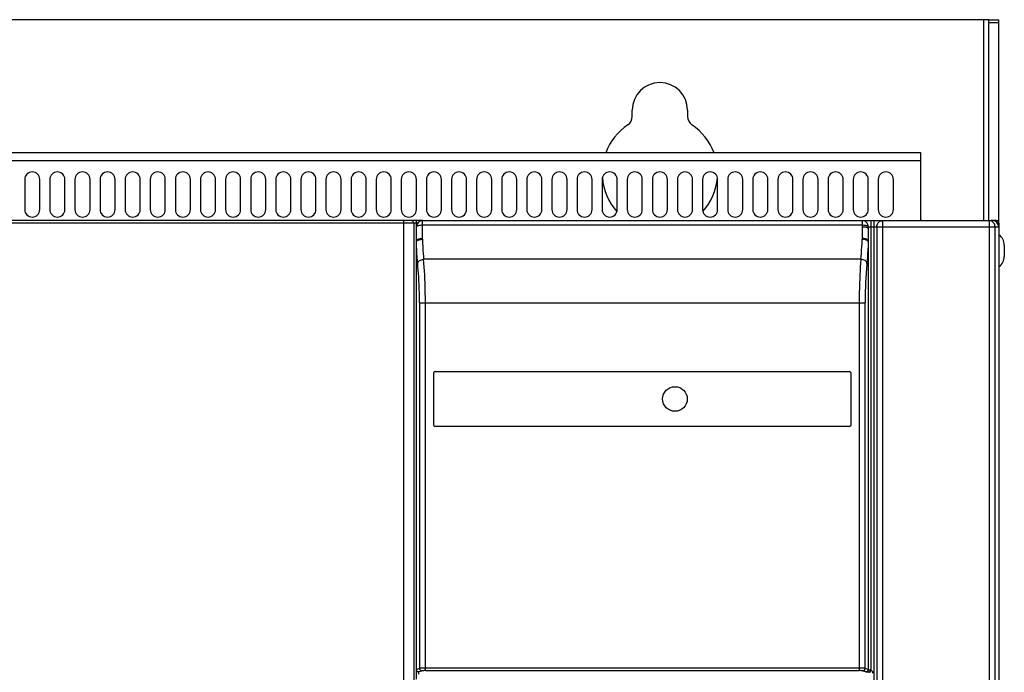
# Model space of a CAD drawing. Header units: millimetres. Extents: x -531 to 1423, y -716 to 1118.
# Tile 75 of 112: x 164 to 360, y 529 to 659. Entities that reach past the tile are written whole.
import ezdxf

# ---------------------------------------------------------------- set-up
doc = ezdxf.new("R2010")
doc.units = ezdxf.units.MM
doc.header["$LTSCALE"] = 23.1
doc.layers.get('0').update_dxf_attribs({"linetype": 'CONTINUOUS'})

msp = doc.modelspace()

# ---------------------------------------------------------------- linework, layer by layer
at = {"color": 7}
for p, q in [((357.15, 658.5), (-23.85, 658.5)), ((356.15, 618.5), (356.15, 658.5)), ((357.15, 618.5), (357.15, 658.5)), ((357.15, 658.5), (359.15, 658.5)), ((357.15, 657.92), (359.15, 657.92)), ((359.15, 618), (359.15, 658.5)), ((286.15, 639.23), (286.15, 640.5)), ((297.15, 640.5), (297.15, 639.23)), ((343.65, 632), (-10.35, 632)), ((343.65, 618.5), (343.65, 632)), ((343.65, 630.4), (-10.35, 630.4)), ((165.15, 626.7), (165.15, 620.7)), ((168.15, 620.7), (168.15, 626.7)), ((170.15, 626.7), (170.15, 620.7)), ((173.15, 620.7), (173.15, 626.7)), ((175.15, 626.7), (175.15, 620.7)), ((178.15, 620.7), (178.15, 626.7)), ((180.15, 626.7), (180.15, 620.7)), ((183.15, 620.7), (183.15, 626.7)), ((185.15, 626.7), (185.15, 620.7)), ((188.15, 620.7), (188.15, 626.7)), ((190.15, 626.7), (190.15, 620.7)), ((193.15, 620.7), (193.15, 626.7)), ((195.15, 626.7), (195.15, 620.7)), ((198.15, 620.7), (198.15, 626.7)), ((200.15, 626.7), (200.15, 620.7)), ((203.15, 620.7), (203.15, 626.7)), ((205.15, 626.7), (205.15, 620.7)), ((208.15, 620.7), (208.15, 626.7)), ((210.15, 626.7), (210.15, 620.7)), ((213.15, 620.7), (213.15, 626.7)), ((215.15, 626.7), (215.15, 620.7)), ((218.15, 620.7), (218.15, 626.7)), ((220.15, 626.7), (220.15, 620.7)), ((223.15, 620.7), (223.15, 626.7)), ((225.15, 626.7), (225.15, 620.7)), ((228.15, 620.7), (228.15, 626.7)), ((230.15, 626.7), (230.15, 620.7)), ((233.15, 620.7), (233.15, 626.7)), ((235.15, 626.7), (235.15, 620.7)), ((238.15, 620.7), (238.15, 626.7)), ((240.15, 626.7), (240.15, 620.7)), ((243.15, 620.7), (243.15, 626.7)), ((245.15, 626.7), (245.15, 620.7)), ((248.15, 620.7), (248.15, 626.7)), ((250.15, 626.7), (250.15, 620.7)), ((253.15, 620.7), (253.15, 626.7)), ((255.15, 626.7), (255.15, 620.7)), ((258.15, 620.7), (258.15, 626.7)), ((260.15, 626.7), (260.15, 620.7)), ((263.15, 620.7), (263.15, 626.7)), ((265.15, 626.7), (265.15, 620.7)), ((268.15, 620.7), (268.15, 626.7)), ((270.15, 626.7), (270.15, 620.7)), ((273.15, 620.7), (273.15, 626.7)), ((275.15, 626.7), (275.15, 620.7)), ((278.15, 620.7), (278.15, 626.7)), ((280.15, 626.7), (280.15, 620.7)), ((283.15, 620.7), (283.15, 626.7)), ((285.15, 626.7), (285.15, 620.7)), ((288.15, 620.7), (288.15, 626.7)), ((290.15, 626.7), (290.15, 620.7)), ((293.15, 620.7), (293.15, 626.7)), ((295.15, 626.7), (295.15, 620.7)), ((298.15, 620.7), (298.15, 626.7)), ((300.15, 626.7), (300.15, 620.7)), ((303.15, 620.7), (303.15, 626.7)), ((305.15, 626.7), (305.15, 620.7)), ((308.15, 620.7), (308.15, 626.7)), ((310.15, 626.7), (310.15, 620.7)), ((313.15, 620.7), (313.15, 626.7)), ((315.15, 626.7), (315.15, 620.7)), ((318.15, 620.7), (318.15, 626.7)), ((320.15, 626.7), (320.15, 620.7)), ((323.15, 620.7), (323.15, 626.7)), ((325.15, 626.7), (325.15, 620.7)), ((328.15, 620.7), (328.15, 626.7)), ((330.15, 626.7), (330.15, 620.7)), ((333.15, 620.7), (333.15, 626.7)), ((335.15, 626.7), (335.15, 620.7)), ((338.15, 620.7), (338.15, 626.7)), ((243.37, 618), (-25.85, 618)), ((244.35, 618.5), (-25.35, 618.5)), ((240.65, 47.5), (240.65, 618.5)), ((242.65, 618), (242.65, 47.5)), ((243.15, 617.3), (243.15, 618.5)), ((244.35, 614.94), (244.35, 618.5)), ((244.35, 618.5), (357.94, 618.5)), ((331.95, 618.5), (331.95, 617.57)), ((333.75, 528.98), (333.75, 618.5)), ((334.25, 618.5), (334.25, 442.81)), ((336.02, 617.3), (336.02, 618.5)), ((357.2, 618.5), (357.2, 443.87)), ((358.65, 618.5), (357.65, 618.5)), ((358.65, 618.5), (359.15, 618.5)), ((359.15, 618), (358.92, 618)), ((359.15, 618), (359.15, 617.3)), ((243.15, 527.25), (243.15, 617.3)), ((331.95, 617.57), (244.35, 617.57)), ((331.95, 617.57), (331.95, 617.24)), ((331.95, 617.24), (331.95, 614.94)), ((333.15, 617.3), (359.15, 617.3)), ((333.15, 617.13), (333.15, 617.01)), ((333.15, 617.01), (333.15, 529.15)), ((334.84, 617.3), (334.84, 444.06)), ((336.02, 443.87), (336.02, 617.3)), ((358.4, 444.06), (358.4, 617.3)), ((359.15, 617.3), (359.15, 443.32)), ((243.15, 529.16), (243.15, 614.32)), ((244.35, 614.79), (244.35, 614.94)), ((331.94, 614.94), (331.94, 614.79)), ((333.14, 614.32), (333.14, 529.16)), ((360.25, 613.63), (360.25, 611.38)), ((331.69, 610.8), (244.6, 610.8)), ((243.75, 602.12), (243.75, 529.39)), ((243.75, 602.12), (244.95, 602.12)), ((244.95, 528.92), (244.95, 602.12)), ((244.95, 602.12), (331.34, 602.12)), ((331.34, 602.12), (331.34, 528.92)), ((331.34, 602.12), (332.54, 602.12)), ((332.54, 529.39), (332.54, 602.12)), ((246.9, 588.5), (329.4, 588.5)), ((246.65, 577.75), (246.65, 588.25)), ((329.65, 588.25), (329.65, 577.75)), ((329.4, 577.5), (246.9, 577.5)), ((243.15, 529.16), (243.75, 529.39)), ((244.25, 528.89), (243.65, 528.66)), ((243.65, 528.22), (243.65, 528.65)), ((331.34, 529.42), (244.95, 529.42)), ((244.95, 528.92), (331.34, 528.92)), ((332.64, 528.66), (332.04, 528.89)), ((332.54, 529.39), (333.14, 529.16)), ((332.65, 528.65), (332.65, 528.62)), ((333.48, 528.56), (333.75, 528.98))]:
    msp.add_line(p, q, dxfattribs=at)
for points in [[(333.15, 617.3), (333.13, 617.49), (333.09, 617.67), (333.02, 617.84), (332.92, 618.01), (332.8, 618.15), (332.65, 618.27), (332.49, 618.37), (332.32, 618.45), (332.13, 618.49), (331.95, 618.5)], [(334.84, 617.3), (334.85, 617.49), (334.9, 617.68), (334.97, 617.85), (335.06, 618.01), (335.18, 618.15), (335.32, 618.28), (335.48, 618.37), (335.65, 618.45), (335.84, 618.49), (336.02, 618.5)], [(358.4, 617.3), (358.39, 617.49), (358.34, 617.68), (358.27, 617.85), (358.17, 618.01), (358.05, 618.15), (357.91, 618.28), (357.75, 618.37), (357.57, 618.45), (357.39, 618.49), (357.2, 618.5)], [(244.35, 617.57), (244.16, 617.57), (243.98, 617.56), (243.81, 617.54), (243.65, 617.52), (243.51, 617.49), (243.39, 617.46), (243.28, 617.43), (243.21, 617.39), (243.16, 617.35), (243.15, 617.3)], [(333.15, 617.3), (333.11, 617.35), (333.04, 617.4), (332.93, 617.45), (332.78, 617.49), (332.6, 617.52), (332.4, 617.55), (332.18, 617.56), (331.95, 617.57)], [(333.15, 616.95), (333.13, 617), (333.09, 617.04), (333.02, 617.08), (332.92, 617.12), (332.81, 617.15), (332.67, 617.18), (332.51, 617.2), (332.33, 617.22), (332.14, 617.23), (331.95, 617.24)], [(333.15, 617.3), (333.15, 617.25), (333.15, 617.13)], [(243.15, 614.49), (243.16, 614.56), (243.2, 614.63), (243.28, 614.7), (243.37, 614.76), (243.5, 614.81), (243.64, 614.86), (243.8, 614.89), (243.97, 614.92), (244.16, 614.94), (244.35, 614.94)], [(243.15, 614.32), (243.19, 614.41), (243.27, 614.49), (243.39, 614.57), (243.54, 614.64), (243.71, 614.7), (243.91, 614.74), (244.13, 614.77), (244.35, 614.79)], [(243.15, 614.32), (243.15, 614.35), (243.15, 614.38), (243.15, 614.41), (243.15, 614.43), (243.15, 614.46), (243.15, 614.49)], [(243.41, 609.96), (243.36, 610.58), (243.31, 611.25), (243.26, 611.96), (243.22, 612.71), (243.19, 613.5), (243.15, 614.32)], [(244.35, 614.79), (244.38, 614.02), (244.42, 613.29), (244.46, 612.6), (244.5, 611.96), (244.55, 611.36), (244.6, 610.8)], [(331.69, 610.8), (331.74, 611.36), (331.79, 611.96), (331.83, 612.61), (331.87, 613.29), (331.91, 614.02), (331.94, 614.79)], [(333.15, 614.49), (333.13, 614.56), (333.09, 614.63), (333.01, 614.7), (332.92, 614.76), (332.79, 614.81), (332.65, 614.86), (332.49, 614.89), (332.32, 614.92), (332.13, 614.94), (331.94, 614.94)], [(333.14, 614.32), (333.1, 614.41), (333.02, 614.49), (332.91, 614.57), (332.77, 614.63), (332.59, 614.69), (332.39, 614.74), (332.17, 614.77), (331.94, 614.79)], [(333.14, 614.32), (333.11, 613.5), (333.07, 612.71), (333.03, 611.96), (332.98, 611.25), (332.94, 610.58), (332.89, 609.96)], [(333.15, 614.49), (333.15, 614.46), (333.14, 614.43), (333.14, 614.41), (333.14, 614.38), (333.14, 614.35), (333.14, 614.32)], [(243.41, 609.96), (243.44, 610.11), (243.52, 610.27), (243.63, 610.41), (243.78, 610.54), (243.96, 610.64), (244.16, 610.73), (244.38, 610.78), (244.6, 610.8)], [(243.75, 602.12), (243.75, 603.07), (243.74, 603.99), (243.72, 604.9), (243.7, 605.76), (243.66, 606.56), (243.61, 607.31), (243.56, 608.01), (243.51, 608.68), (243.46, 609.33), (243.41, 609.96)], [(244.95, 602.12), (244.94, 603.13), (244.93, 604.12), (244.91, 605.11), (244.88, 606.05), (244.85, 606.92), (244.81, 607.73), (244.77, 608.51), (244.72, 609.27), (244.66, 610.04), (244.6, 610.8)], [(331.69, 610.8), (331.63, 610.04), (331.57, 609.28), (331.52, 608.52), (331.48, 607.74), (331.44, 606.93), (331.41, 606.06), (331.38, 605.11), (331.36, 604.13), (331.35, 603.13), (331.34, 602.12)], [(332.89, 609.96), (332.85, 610.11), (332.77, 610.27), (332.66, 610.41), (332.51, 610.54), (332.33, 610.64), (332.13, 610.73), (331.91, 610.78), (331.69, 610.8)], [(332.89, 609.96), (332.86, 609.69), (332.84, 609.44), (332.82, 609.21), (332.8, 608.99), (332.79, 608.79), (332.77, 608.61), (332.76, 608.43), (332.75, 608.27), (332.74, 608.12), (332.72, 607.98), (332.72, 607.85), (332.71, 607.73), (332.7, 607.61), (332.69, 607.51), (332.68, 607.41), (332.67, 607.24)], [(332.67, 607.24), (332.67, 607.15), (332.66, 606.99), (332.65, 606.82), (332.64, 606.65), (332.63, 606.5), (332.62, 606.38), (332.62, 606.27), (332.61, 606.19), (332.61, 606.12), (332.61, 606.08), (332.61, 606.04), (332.61, 605.99), (332.6, 605.9), (332.6, 605.76), (332.59, 605.6), (332.59, 605.48), (332.58, 605.36), (332.58, 605.26), (332.57, 605.1)], [(332.57, 605.1), (332.57, 605.03), (332.57, 604.9), (332.56, 604.75), (332.56, 604.55), (332.56, 604.35), (332.55, 604.16), (332.55, 603.97), (332.55, 603.76), (332.55, 603.53), (332.54, 603.3), (332.54, 603.08), (332.54, 602.85), (332.54, 602.62), (332.54, 602.38), (332.54, 602.12)], [(243.15, 529.16), (243.15, 529.15), (243.15, 529.15), (243.15, 529.15), (243.15, 529.15), (243.15, 529.15), (243.15, 529.15)], [(243.65, 528.66), (243.56, 528.67), (243.46, 528.69), (243.38, 528.74), (243.31, 528.8), (243.24, 528.87), (243.19, 528.96), (243.16, 529.05), (243.15, 529.16)], [(243.15, 529.15), (243.15, 529.05), (243.18, 528.96), (243.23, 528.88), (243.29, 528.8), (243.36, 528.74), (243.45, 528.69), (243.54, 528.66), (243.65, 528.65)], [(243.65, 528.66), (243.65, 528.66), (243.65, 528.65), (243.65, 528.65), (243.65, 528.65), (243.65, 528.65), (243.65, 528.65)], [(244.95, 529.42), (244.73, 529.42), (244.51, 529.42), (244.31, 529.41), (244.14, 529.41), (243.99, 529.41), (243.87, 529.4), (243.79, 529.4), (243.75, 529.39)], [(243.75, 529.39), (243.76, 529.3), (243.79, 529.21), (243.83, 529.12), (243.89, 529.05), (243.97, 528.98), (244.05, 528.94), (244.15, 528.91), (244.25, 528.89)], [(244.95, 528.92), (244.81, 528.92), (244.69, 528.92), (244.58, 528.91), (244.47, 528.91), (244.39, 528.91), (244.32, 528.9), (244.27, 528.9), (244.25, 528.89)], [(332.54, 529.39), (332.5, 529.4), (332.42, 529.4), (332.3, 529.41), (332.15, 529.41), (331.98, 529.41), (331.78, 529.42), (331.57, 529.42), (331.34, 529.42)], [(332.04, 528.89), (332.02, 528.9), (331.97, 528.9), (331.9, 528.91), (331.82, 528.91), (331.71, 528.91), (331.6, 528.92), (331.48, 528.92), (331.34, 528.92)], [(332.04, 528.89), (332.14, 528.9), (332.23, 528.93), (332.31, 528.98), (332.39, 529.04), (332.45, 529.11), (332.5, 529.2), (332.53, 529.29), (332.54, 529.39)], [(333.14, 529.16), (333.13, 529.06), (333.1, 528.97), (333.06, 528.88), (333, 528.81), (332.92, 528.75), (332.84, 528.7), (332.74, 528.67), (332.64, 528.66)], [(332.65, 528.65), (332.65, 528.65), (332.64, 528.65), (332.64, 528.65), (332.64, 528.65), (332.64, 528.66), (332.64, 528.66)], [(332.65, 528.65), (332.74, 528.66), (332.83, 528.69), (332.92, 528.73), (332.99, 528.79), (333.06, 528.87), (333.11, 528.95), (333.14, 529.05), (333.15, 529.15)], [(333.03, 528.81), (333, 528.78), (332.93, 528.71), (332.84, 528.66), (332.75, 528.63), (332.65, 528.62)], [(332.85, 528.6), (332.76, 528.61), (332.7, 528.61), (332.66, 528.62), (332.65, 528.62)], [(333.38, 528.59), (333.22, 528.59), (333.08, 528.59), (332.95, 528.6), (332.85, 528.6)], [(333.15, 529.12), (333.14, 529.03), (333.11, 528.94), (333.06, 528.85), (333.03, 528.81)], [(333.15, 529.15), (333.15, 529.15), (333.14, 529.15), (333.14, 529.15), (333.14, 529.15), (333.14, 529.15), (333.14, 529.16)], [(333.15, 529.12), (333.16, 529.12), (333.2, 529.11), (333.26, 529.1), (333.34, 529.1), (333.43, 529.09), (333.55, 529.09)], [(333.38, 528.59), (333.41, 528.6), (333.44, 528.63), (333.47, 528.67), (333.49, 528.73), (333.51, 528.81), (333.53, 528.89), (333.54, 528.99), (333.55, 529.09)], [(333.75, 528.98), (333.71, 529.01), (333.68, 529.04), (333.65, 529.06), (333.61, 529.07), (333.58, 529.08), (333.55, 529.09)], [(334.08, 528.39), (334.07, 528.5), (334.04, 528.62), (333.99, 528.72), (333.93, 528.82), (333.85, 528.9), (333.75, 528.98)]]:
    msp.add_lwpolyline(points, dxfattribs=at)
msp.add_circle((294.65, 583), 2.45, dxfattribs=at)
for centre, radius, start, end in [((291.65, 640.5), 5.5, 0, 180), ((291.65, 628), 11.5, 123.749, 159.6398), ((284.15, 639.23), 2, 303.749, 360), ((299.15, 639.23), 2, 180, 236.251), ((291.65, 628), 11.5, 20.3602, 56.251), ((166.65, 626.7), 1.5, 0, 180), ((171.65, 626.7), 1.5, 0, 180), ((176.65, 626.7), 1.5, 0, 180), ((181.65, 626.7), 1.5, 0, 180), ((186.65, 626.7), 1.5, 0, 180), ((191.65, 626.7), 1.5, 0, 180), ((196.65, 626.7), 1.5, 0, 180), ((201.65, 626.7), 1.5, 0, 180), ((206.65, 626.7), 1.5, 0, 180), ((211.65, 626.7), 1.5, 0, 180), ((216.65, 626.7), 1.5, 0, 180), ((221.65, 626.7), 1.5, 0, 180), ((226.65, 626.7), 1.5, 0, 180), ((231.65, 626.7), 1.5, 0, 180), ((236.65, 626.7), 1.5, 0, 180), ((241.65, 626.7), 1.5, 0, 180), ((246.65, 626.7), 1.5, 0, 180), ((251.65, 626.7), 1.5, 0, 180), ((256.65, 626.7), 1.5, 0, 180), ((261.65, 626.7), 1.5, 0, 180), ((266.65, 626.7), 1.5, 0, 180), ((271.65, 626.7), 1.5, 0, 180), ((276.65, 626.7), 1.5, 0, 180), ((281.65, 626.7), 1.5, 0, 180), ((286.65, 626.7), 1.5, 0, 180), ((291.65, 626.7), 1.5, 0, 180), ((296.65, 626.7), 1.5, 0, 180), ((301.65, 626.7), 1.5, 0, 180), ((306.65, 626.7), 1.5, 0, 180), ((311.65, 626.7), 1.5, 0, 180), ((316.65, 626.7), 1.5, 0, 180), ((321.65, 626.7), 1.5, 0, 180), ((326.65, 626.7), 1.5, 0, 180), ((331.65, 626.7), 1.5, 0, 180), ((336.65, 626.7), 1.5, 0, 180), ((291.65, 628), 11.5, 184.7541, 221.9423), ((291.65, 628), 11.5, 318.0577, 355.2459), ((166.65, 620.7), 1.5, 180, 360), ((171.65, 620.7), 1.5, 180, 360), ((176.65, 620.7), 1.5, 180, 360), ((181.65, 620.7), 1.5, 180, 360), ((186.65, 620.7), 1.5, 180, 360), ((191.65, 620.7), 1.5, 180, 360), ((196.65, 620.7), 1.5, 180, 360), ((201.65, 620.7), 1.5, 180, 360), ((206.65, 620.7), 1.5, 180, 360), ((211.65, 620.7), 1.5, 180, 360), ((216.65, 620.7), 1.5, 180, 360), ((221.65, 620.7), 1.5, 180, 360), ((226.65, 620.7), 1.5, 180, 360), ((231.65, 620.7), 1.5, 180, 360), ((236.65, 620.7), 1.5, 180, 360), ((241.65, 620.7), 1.5, 180, 360), ((246.65, 620.7), 1.5, 180, 360), ((251.65, 620.7), 1.5, 180, 360), ((256.65, 620.7), 1.5, 180, 360), ((261.65, 620.7), 1.5, 180, 360), ((266.65, 620.7), 1.5, 180, 360), ((271.65, 620.7), 1.5, 180, 360), ((276.65, 620.7), 1.5, 180, 360), ((281.65, 620.7), 1.5, 180, 360), ((286.65, 620.7), 1.5, 180, 360), ((291.65, 620.7), 1.5, 180, 360), ((296.65, 620.7), 1.5, 180, 360), ((301.65, 620.7), 1.5, 180, 360), ((306.65, 620.7), 1.5, 180, 360), ((311.65, 620.7), 1.5, 180, 360), ((316.65, 620.7), 1.5, 180, 360), ((321.65, 620.7), 1.5, 180, 360), ((326.65, 620.7), 1.5, 180, 360), ((331.65, 620.7), 1.5, 180, 360), ((336.65, 620.7), 1.5, 180, 360), ((242.15, 618), 0.5, 0, 90), ((244.35, 617.3), 1.2, 90.0002, 179.9998), ((343.85, 618.7), 0.2, 180, 270), ((358.65, 618), 0.5, 0, 90), ((357.75, 613.63), 2.5, 0, 55.9442), ((357.75, 611.38), 2.5, 304.0558, 360), ((246.9, 588.25), 0.25, 90, 180), ((329.4, 588.25), 0.25, 0, 90), ((246.9, 577.75), 0.25, 180, 270), ((329.4, 577.75), 0.25, 270, 360)]:
    msp.add_arc(centre, radius, start, end, dxfattribs=at)
msp.add_ellipse((357.94, 617.3), major_axis=(1.2, 0), ratio=0.999391, start_param=0, end_param=1.570796, dxfattribs=at)

doc.saveas('drawing.dxf')
